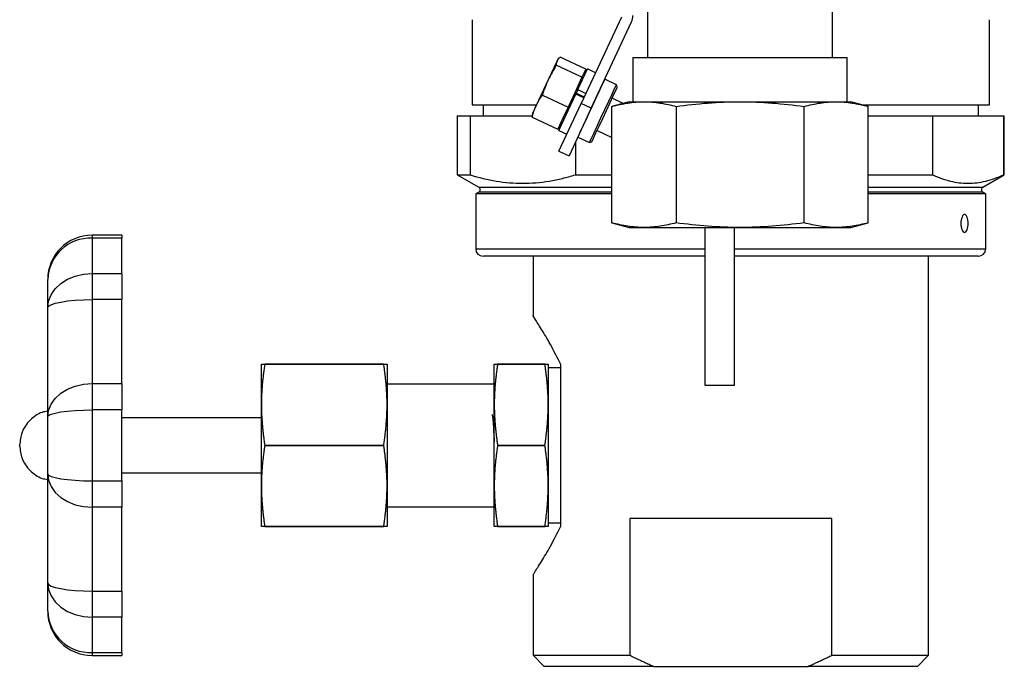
# Model space of a CAD drawing. Header units: millimetres. Extents: x -88 to 910, y -234 to 995.
# Tile 14 of 40: x 598 to 731, y -26 to 61. Entities that reach past the tile are written whole.
import ezdxf

# ---------------------------------------------------------------- set-up
doc = ezdxf.new("R2010")
doc.units = ezdxf.units.MM

msp = doc.modelspace()

# ---------------------------------------------------------------- linework, layer by layer
at = {"color": 7, "linetype": 'Continuous', "lineweight": 25}
for p, q in [((682.89, 66.87), (682.89, 56.07)), ((707.89, 56.07), (707.89, 66.87)), ((679.35, 61.52), (673.9, 49.84)), ((659.14, 61.18), (659.14, 49.68)), ((675.26, 49.2), (680.71, 60.88)), ((729.14, 49.68), (729.14, 61.18)), ((674.52, 54.47), (671.04, 56.09)), ((680.89, 56.07), (680.89, 50.07)), ((680.89, 56.07), (709.89, 56.07)), ((709.89, 50.07), (709.89, 56.07)), ((670.64, 55.62), (669.44, 53.06)), ((674.01, 53.39), (670.54, 55.01)), ((670.7, 55.74), (670.64, 55.62)), ((670.8, 55.86), (670.7, 55.74)), ((674.01, 53.39), (673.07, 51.37)), ((673.45, 51.72), (674.76, 54.51)), ((674.26, 53.93), (674.01, 53.39)), ((674.52, 54.47), (674.26, 53.93)), ((674.5, 53.97), (674.32, 54.05)), ((675.84, 54), (674.76, 54.51)), ((669.44, 53.06), (667.81, 49.55)), ((678.67, 52.38), (677.08, 53.12)), ((678.79, 52.05), (678.67, 52.38)), ((668.65, 50.96), (672.13, 49.34)), ((670.87, 46.17), (673.17, 51.12)), ((673.07, 51.37), (672.13, 49.34)), ((673.39, 51.58), (673.17, 51.12)), ((674.26, 50.61), (673.17, 51.12)), ((673.23, 51.24), (674.32, 50.73)), ((673.39, 51.58), (673.45, 51.72)), ((673.45, 51.72), (674.54, 51.21)), ((659.14, 49.68), (667.87, 49.68)), ((660.64, 49.68), (660.64, 48.18)), ((667.81, 49.55), (667.32, 48.49)), ((670.9, 43.4), (673.9, 49.84)), ((672.13, 49.34), (671.44, 47.86)), ((675.26, 49.2), (673.9, 49.84)), ((680.39, 50.07), (678.07, 49.45)), ((678.07, 33.69), (678.07, 49.45)), ((679.58, 49.85), (678.09, 50.54)), ((680.39, 50.07), (682.4, 50.07)), ((682.4, 50.07), (695.39, 50.07)), ((686.73, 49.45), (686.73, 33.69)), ((695.39, 50.07), (708.38, 50.07)), ((704.05, 33.69), (704.05, 49.45)), ((708.38, 50.07), (710.39, 50.07)), ((712.71, 49.45), (710.39, 50.07)), ((711.83, 49.68), (729.14, 49.68)), ((712.71, 33.69), (712.71, 49.45)), ((727.64, 48.18), (727.64, 49.68)), ((657.14, 48.18), (657.14, 40.2)), ((657.14, 48.18), (658.87, 48.18)), ((658.87, 48.18), (658.87, 40.2)), ((658.87, 48.18), (667.3, 48.18)), ((667.33, 48.33), (667.27, 48)), ((667.27, 48), (670.75, 46.38)), ((667.32, 48.49), (667.29, 48.34)), ((675.26, 49.2), (672.26, 42.77)), ((712.71, 48.18), (721.45, 48.18)), ((721.45, 48.18), (721.45, 40.2)), ((721.45, 48.18), (731.02, 48.18)), ((731.02, 48.18), (731.02, 40.2)), ((731.02, 48.18), (731.14, 48.18)), ((731.14, 40.2), (731.14, 48.18)), ((671.44, 47.86), (670.75, 46.38)), ((670.94, 46.8), (671.12, 46.72)), ((670.87, 46.17), (671.96, 45.67)), ((676.05, 46.17), (678.07, 45.23)), ((673.14, 44.65), (673.14, 40.2)), ((673.43, 45.29), (675.02, 44.55)), ((675.02, 44.55), (675.35, 44.67)), ((670.9, 43.4), (672.26, 42.77)), ((657.14, 40.2), (660.04, 38.53)), ((657.14, 40.2), (658.87, 40.2)), ((673.14, 40.2), (678.07, 40.2)), ((712.71, 40.2), (721.45, 40.2)), ((728.24, 38.53), (731.14, 40.2)), ((731.02, 40.2), (731.14, 40.2)), ((660.04, 37.84), (659.64, 37.61)), ((659.64, 37.61), (659.64, 30.18)), ((678.07, 37.61), (659.64, 37.61)), ((725.78, 37.61), (712.71, 37.61)), ((728.64, 37.61), (725.78, 37.61)), ((728.64, 37.61), (728.24, 37.84)), ((728.64, 30.18), (728.64, 37.61)), ((678.07, 33.69), (680.39, 33.07)), ((710.39, 33.07), (712.71, 33.69)), ((611.74, 32.02), (607.74, 32.02)), ((611.74, 32.02), (611.74, 31.63)), ((680.39, 33.07), (682.4, 33.07)), ((682.4, 33.07), (695.39, 33.07)), ((690.64, 33.07), (690.64, 11.74)), ((694.64, 11.74), (694.64, 33.07)), ((695.39, 33.07), (708.38, 33.07)), ((708.38, 33.07), (710.39, 33.07)), ((607.74, 31.63), (607.74, 26.83)), ((611.74, 31.63), (607.74, 31.63)), ((611.74, 26.83), (611.74, 31.63)), ((667.39, 29.18), (667.39, 21.08)), ((720.89, -24.82), (720.89, 29.18)), ((607.74, 26.83), (607.74, 23.31)), ((607.74, 26.83), (611.74, 26.83)), ((611.74, 26.83), (611.74, 23.31)), ((601.74, 22.18), (601.74, 26.02)), ((607.74, 23.31), (607.74, 11.96)), ((611.74, 23.31), (607.74, 23.31)), ((611.74, 11.96), (611.74, 23.31)), ((601.74, 18.47), (601.74, 22.18)), ((630.64, 9.07), (630.64, 14.56)), ((647.19, 14.56), (631.1, 14.56)), ((631.1, 14.56), (647.19, 14.56)), ((647.64, 14.56), (647.64, 9.07)), ((662.14, 9.07), (662.14, 14.56)), ((668.99, 14.56), (662.6, 14.56)), ((662.6, 14.56), (668.99, 14.56)), ((669.44, 14.56), (669.44, 9.07)), ((671.14, 14.08), (669.44, 14.08)), ((671.14, -7.36), (671.14, 14.52)), ((607.74, 11.96), (607.74, 8.38)), ((607.74, 11.96), (611.74, 11.96)), ((611.74, 11.96), (611.74, 8.38)), ((662.14, 11.88), (647.64, 11.88)), ((690.64, 11.74), (692.64, 11.74)), ((692.64, 11.74), (694.64, 11.74)), ((601.74, 7.42), (601.74, 10.15)), ((607.74, 8.38), (607.74, -1.21)), ((611.74, 8.38), (607.74, 8.38)), ((611.74, -1.21), (611.74, 8.38)), ((630.64, -1.91), (630.64, 9.07)), ((647.64, 9.07), (647.64, -1.91)), ((662.14, -1.91), (662.14, 9.07)), ((669.44, 9.07), (669.44, -1.91)), ((601.74, -0.25), (601.74, 7.42)), ((630.64, 7.31), (611.74, 7.31)), ((597.94, 3.58), (597.94, 3.59)), ((597.94, 3.57), (597.94, 3.58)), ((647.19, 3.58), (631.1, 3.58)), ((631.1, 3.58), (647.19, 3.58)), ((668.99, 3.58), (662.6, 3.58)), ((662.6, 3.58), (668.99, 3.58)), ((601.74, -2.98), (601.74, -0.25)), ((607.74, -1.21), (611.74, -1.21)), ((607.74, -1.21), (607.74, -4.79)), ((611.74, -0.14), (630.64, -0.14)), ((611.74, -1.21), (611.74, -4.79)), ((630.64, -7.4), (630.64, -1.91)), ((647.64, -1.91), (647.64, -7.4)), ((662.14, -7.4), (662.14, -1.91)), ((669.44, -1.91), (669.44, -7.4)), ((611.74, -4.79), (607.74, -4.79)), ((607.74, -4.79), (607.74, -16.15)), ((611.74, -16.15), (611.74, -4.79)), ((647.64, -4.72), (662.14, -4.72)), ((707.8, -6.32), (680.48, -6.32)), ((680.48, -6.32), (680.48, -24.82)), ((707.8, -24.82), (707.8, -6.32)), ((631.1, -7.4), (647.19, -7.4)), ((647.19, -7.4), (631.1, -7.4)), ((662.6, -7.4), (668.99, -7.4)), ((668.99, -7.4), (662.6, -7.4)), ((669.44, -6.92), (671.14, -6.92)), ((601.74, -15.01), (601.74, -11.3)), ((667.39, -13.91), (667.39, -24.82)), ((601.74, -18.85), (601.74, -15.01)), ((607.74, -16.15), (611.74, -16.15)), ((607.74, -16.15), (607.74, -19.66)), ((611.74, -16.15), (611.74, -19.66)), ((611.74, -19.66), (607.74, -19.66)), ((607.74, -19.66), (607.74, -24.46)), ((611.74, -24.46), (611.74, -19.66)), ((607.74, -24.46), (611.74, -24.46)), ((607.74, -24.85), (611.74, -24.85)), ((611.74, -24.46), (611.74, -24.85)), ((667.39, -24.82), (668.89, -26.32)), ((667.39, -24.82), (680.48, -24.82)), ((707.8, -24.82), (720.89, -24.82)), ((719.39, -26.32), (720.89, -24.82)), ((683.72, -26.32), (668.89, -26.32)), ((683.72, -26.32), (704.56, -26.32)), ((719.39, -26.32), (704.56, -26.32))]:
    msp.add_line(p, q, dxfattribs=at)
at = {"color": 8, "linetype": 'Continuous', "lineweight": 25}
for p, q in [((673.46, 51.13), (673.4, 51.01)), ((660.04, 38.53), (678.07, 38.53)), ((678.07, 37.84), (660.04, 37.84)), ((712.71, 38.53), (728.24, 38.53)), ((725.41, 37.84), (712.71, 37.84)), ((728.24, 37.84), (725.41, 37.84)), ((607.74, 32.02), (607.74, 31.63)), ((659.64, 30.18), (690.64, 30.18)), ((694.64, 30.18), (725.78, 30.18)), ((725.78, 30.18), (728.64, 30.18)), ((607.74, -24.46), (607.74, -24.85))]:
    msp.add_line(p, q, dxfattribs=at)
at = {"color": 7, "linetype": 'Continuous', "lineweight": 25, "flags": 128}
for points in [[(677.08, 53.12), (677, 52.94), (676.77, 52.44), (676.4, 51.64), (675.93, 50.63), (675.4, 49.49), (674.85, 48.33), (674.35, 47.24), (673.92, 46.33), (673.61, 45.67), (673.45, 45.33), (673.43, 45.29)], [(676.94, 52.8), (676.92, 52.76), (676.77, 52.45), (676.49, 51.84), (676.1, 51), (675.63, 50), (675.14, 48.93), (674.65, 47.88), (674.21, 46.95), (673.87, 46.22), (673.65, 45.76), (673.58, 45.6), (673.58, 45.6)], [(675.02, 44.55), (675.07, 44.64), (675.27, 45.07), (675.6, 45.8), (676.05, 46.76), (676.57, 47.88), (677.12, 49.04), (677.64, 50.16), (678.09, 51.12), (678.43, 51.85), (678.63, 52.28), (678.67, 52.38)], [(675.35, 44.67), (675.4, 44.76), (675.58, 45.16), (675.9, 45.85), (676.33, 46.76), (676.82, 47.81), (677.33, 48.91), (677.82, 49.96), (678.24, 50.86), (678.56, 51.55), (678.75, 51.95), (678.79, 52.05)], [(601.74, 22.18), (601.86, 23.09), (602.2, 23.96), (602.75, 24.76), (603.5, 25.47), (604.41, 26.05), (605.45, 26.48), (606.57, 26.74), (607.74, 26.83)], [(601.74, 22.18), (601.86, 22.4), (602.2, 22.61), (602.75, 22.81), (603.5, 22.98), (604.41, 23.12), (605.45, 23.23), (606.57, 23.29), (607.74, 23.31)], [(601.74, 7.42), (601.86, 8.31), (602.2, 9.16), (602.75, 9.94), (603.5, 10.63), (604.41, 11.19), (605.45, 11.61), (606.57, 11.87), (607.74, 11.96)], [(601.74, 7.42), (601.86, 7.61), (602.2, 7.79), (602.75, 7.95), (603.5, 8.1), (604.41, 8.22), (605.45, 8.31), (606.57, 8.36), (607.74, 8.38)], [(601.74, -0.25), (601.86, -0.44), (602.2, -0.62), (602.75, -0.79), (603.5, -0.93), (604.41, -1.05), (605.45, -1.14), (606.57, -1.2), (607.74, -1.21)], [(601.74, -0.25), (601.86, -1.14), (602.2, -1.99), (602.75, -2.78), (603.5, -3.46), (604.41, -4.03), (605.45, -4.45), (606.57, -4.71), (607.74, -4.79)], [(601.74, -15.01), (601.86, -15.24), (602.2, -15.45), (602.75, -15.64), (603.5, -15.81), (604.41, -15.96), (605.45, -16.06), (606.57, -16.12), (607.74, -16.15)], [(601.74, -15.01), (601.86, -15.92), (602.2, -16.79), (602.75, -17.6), (603.5, -18.3), (604.41, -18.88), (605.45, -19.31), (606.57, -19.57), (607.74, -19.66)]]:
    msp.add_lwpolyline(points, dxfattribs=at)
at = {"color": 7, "linetype": 'Continuous', "lineweight": 25}
for centre, radius, start, end in [((678.89, 61.73), 2, 335, 0), ((659.84, 38.18), 0.4, 300, 60), ((728.44, 38.18), 0.4, 120, 240), ((607.74, 26.02), 6, 90, 180), ((607.55, 25.82), 5.81, 88.1362, 178.0062), ((660.64, 30.18), 1, 180, 270), ((727.64, 30.18), 1, 270, 0), ((607.74, -18.85), 6, 180, 270), ((607.55, -18.65), 5.81, 181.9938, 271.8638)]:
    msp.add_arc(centre, radius, start, end, dxfattribs=at)
for points in [[(671.04, 56.09), (670.86, 55.95), (670.72, 55.8), (670.64, 55.62)], [(670.54, 55.01), (670.13, 54.38), (669.76, 53.73), (669.44, 53.06)], [(670.64, 55.62), (670.55, 55.44), (670.53, 55.23), (670.54, 55.01)], [(669.44, 53.06), (669.13, 52.38), (668.87, 51.68), (668.65, 50.96)], [(667.81, 49.55), (668.04, 50.05), (668.33, 50.52), (668.65, 50.96)], [(667.27, 48), (667.41, 48.54), (667.58, 49.06), (667.81, 49.55)]]:
    msp.add_open_spline(points, degree=3, dxfattribs=at)
for points, knots in [([(678.07, 49.45), (678.79, 49.64), (679.51, 49.8), (680.95, 50.01), (681.68, 50.07), (682.4, 50.07)], [0, 0, 0, 0, 0.5, 0.5, 1, 1, 1, 1]), ([(682.4, 50.07), (683.13, 50.07), (683.85, 50.01), (685.3, 49.8), (686.01, 49.64), (686.73, 49.45)], [0, 0, 0, 0, 0.5, 0.5, 1, 1, 1, 1]), ([(686.73, 49.45), (688.17, 49.64), (689.61, 49.8), (692.5, 50.01), (693.94, 50.07), (695.39, 50.07)], [0, 0, 0, 0, 0.5, 0.5, 1, 1, 1, 1]), ([(695.39, 50.07), (696.84, 50.07), (698.29, 50.01), (701.18, 49.8), (702.62, 49.64), (704.05, 49.45)], [0, 0, 0, 0, 0.5, 0.5, 1, 1, 1, 1]), ([(704.05, 49.45), (704.77, 49.64), (705.49, 49.8), (706.94, 50.01), (707.66, 50.07), (708.38, 50.07)], [0, 0, 0, 0, 0.5, 0.5, 1, 1, 1, 1]), ([(708.38, 50.07), (709.11, 50.07), (709.83, 50.01), (711.28, 49.8), (712, 49.64), (712.71, 49.45)], [0, 0, 0, 0, 0.5, 0.5, 1, 1, 1, 1]), ([(658.87, 40.2), (660.05, 39.83), (661.23, 39.54), (663.61, 39.15), (664.8, 39.05), (667.18, 39.05), (668.37, 39.15), (670.16, 39.44), (670.76, 39.56), (671.95, 39.85), (672.54, 40.02), (673.14, 40.2)], [0, 0, 0, 0, 0.25, 0.25, 0.5, 0.5, 0.75, 0.75, 0.875, 0.875, 1, 1, 1, 1]), ([(721.45, 40.2), (722.24, 39.83), (723.04, 39.54), (724.63, 39.15), (725.43, 39.05), (727.02, 39.05), (727.82, 39.15), (729.03, 39.44), (729.43, 39.56), (730.23, 39.85), (730.63, 40.02), (731.02, 40.2)], [0, 0, 0, 0, 0.25, 0.25, 0.5, 0.5, 0.75, 0.75, 0.875, 0.875, 1, 1, 1, 1]), ([(725.78, 34.83), (725.84, 34.83), (725.9, 34.79), (726.02, 34.67), (726.07, 34.58), (726.15, 34.35), (726.19, 34.22), (726.23, 33.92), (726.24, 33.76), (726.24, 33.44), (726.23, 33.28), (726.19, 32.99), (726.15, 32.85), (726.07, 32.63), (726.02, 32.54), (725.9, 32.42), (725.84, 32.39), (725.71, 32.39), (725.65, 32.42), (725.53, 32.54), (725.47, 32.63), (725.38, 32.86), (725.34, 32.99), (725.28, 33.29), (725.27, 33.45), (725.27, 33.77), (725.29, 33.93), (725.34, 34.22), (725.38, 34.36), (725.47, 34.58), (725.53, 34.67), (725.65, 34.79), (725.71, 34.83), (725.78, 34.83)], [0, 0, 0, 0, 0.0625, 0.0625, 0.125, 0.125, 0.1875, 0.1875, 0.25, 0.25, 0.3125, 0.3125, 0.375, 0.375, 0.4375, 0.4375, 0.5, 0.5, 0.5625, 0.5625, 0.625, 0.625, 0.6875, 0.6875, 0.75, 0.75, 0.8125, 0.8125, 0.875, 0.875, 0.9375, 0.9375, 1, 1, 1, 1]), ([(682.4, 33.07), (681.68, 33.07), (680.95, 33.13), (679.51, 33.34), (678.79, 33.5), (678.07, 33.69)], [0, 0, 0, 0, 0.5, 0.5, 1, 1, 1, 1]), ([(686.73, 33.69), (686.01, 33.5), (685.3, 33.34), (683.85, 33.13), (683.13, 33.07), (682.4, 33.07)], [0, 0, 0, 0, 0.5, 0.5, 1, 1, 1, 1]), ([(695.39, 33.07), (693.94, 33.07), (692.5, 33.13), (689.61, 33.34), (688.17, 33.5), (686.73, 33.69)], [0, 0, 0, 0, 0.5, 0.5, 1, 1, 1, 1]), ([(704.05, 33.69), (702.62, 33.5), (701.18, 33.34), (698.29, 33.13), (696.84, 33.07), (695.39, 33.07)], [0, 0, 0, 0, 0.5, 0.5, 1, 1, 1, 1]), ([(708.38, 33.07), (707.66, 33.07), (706.94, 33.13), (705.49, 33.34), (704.77, 33.5), (704.05, 33.69)], [0, 0, 0, 0, 0.5, 0.5, 1, 1, 1, 1]), ([(712.71, 33.69), (712, 33.5), (711.28, 33.34), (709.83, 33.13), (709.11, 33.07), (708.38, 33.07)], [0, 0, 0, 0, 0.5, 0.5, 1, 1, 1, 1]), ([(690.64, 29.18), (690, 29.18), (687.95, 29.18), (684.63, 29.18), (680.74, 29.18), (677.06, 29.18), (673.57, 29.18), (670.58, 29.18), (668.1, 29.18), (666.08, 29.18), (664.35, 29.18), (662.92, 29.18), (661.81, 29.18), (661.07, 29.18), (660.68, 29.18), (660.68, 29.18), (660.68, 29.18)], [0, 0, 0, 0, 0.039515, 0.125277, 0.208465, 0.291643, 0.377405, 0.46558, 0.534504, 0.603439, 0.673829, 0.744231, 0.814621, 0.885023, 0.953947, 1, 1, 1, 1]), ([(724.86, 29.18), (724.27, 29.18), (723.08, 29.18), (720.69, 29.18), (718.06, 29.18), (715.3, 29.18), (712.55, 29.18), (709.58, 29.18), (706.43, 29.18), (703.15, 29.18), (699.8, 29.18), (696.95, 29.18), (695.23, 29.18), (694.64, 29.18)], [0, 0, 0, 0, 0.106459, 0.21622, 0.329073, 0.417286, 0.505513, 0.595603, 0.685707, 0.775797, 0.865902, 0.954115, 1, 1, 1, 1]), ([(727.61, 29.18), (727.62, 29.18), (727.67, 29.18), (727.27, 29.18), (726.38, 29.18), (725.36, 29.18), (724.86, 29.18)], [0, 0, 0, 0, 0.0817207, 0.3966016, 0.7029071, 1, 1, 1, 1]), ([(671.14, 14.52), (670.67, 15.46), (669.73, 17.33), (668.44, 19.44), (667.65, 20.7), (667.3, 21.22), (667.4, 21.08), (667.4, 21.08)], [0, 0, 0, 0, 0.250818, 0.49974, 0.757494, 0.997565, 1, 1, 1, 1]), ([(601.74, 10.15), (601.74, 10.43), (601.75, 10.99), (601.75, 11.83), (601.76, 12.66), (601.76, 13.5), (601.76, 14.51), (601.76, 15.71), (601.75, 17.09), (601.75, 18.01), (601.74, 18.47)], [0, 0, 0, 0, 0.100681, 0.200686, 0.300347, 0.400004, 0.5, 0.666443, 0.832586, 1, 1, 1, 1]), ([(631.1, 14.56), (631.07, 14.35), (631, 13.92), (630.92, 13.28), (630.84, 12.65), (630.78, 12.03), (630.73, 11.42), (630.69, 10.82), (630.66, 10.23), (630.65, 9.65), (630.64, 9.26), (630.64, 9.07)], [0, 0, 0, 0, 0.118766, 0.235567, 0.350422, 0.463353, 0.574384, 0.683538, 0.79084, 0.896318, 1, 1, 1, 1]), ([(630.64, 14.56), (630.64, 14.56), (630.65, 14.56), (630.66, 14.56), (630.68, 14.56), (630.72, 14.56), (630.76, 14.56), (630.81, 14.56), (630.87, 14.56), (630.93, 14.56), (631.01, 14.56), (631.07, 14.56), (631.1, 14.56)], [0, 0, 0, 0, 0.0932332, 0.1879191, 0.2840785, 0.3817311, 0.4808956, 0.5815901, 0.6838318, 0.787637, 0.8930214, 1, 1, 1, 1]), ([(647.64, 9.07), (647.64, 9.24), (647.64, 9.59), (647.63, 10.11), (647.6, 10.64), (647.57, 11.18), (647.53, 11.72), (647.48, 12.28), (647.42, 12.84), (647.35, 13.41), (647.28, 13.98), (647.22, 14.37), (647.19, 14.56)], [0, 0, 0, 0, 0.093233, 0.187919, 0.284079, 0.381731, 0.480896, 0.58159, 0.683832, 0.787637, 0.893021, 1, 1, 1, 1]), ([(647.19, 14.56), (647.22, 14.56), (647.29, 14.56), (647.37, 14.56), (647.44, 14.56), (647.5, 14.56), (647.56, 14.56), (647.59, 14.56), (647.62, 14.56), (647.64, 14.56), (647.64, 14.56), (647.64, 14.56)], [0, 0, 0, 0, 0.118766, 0.235567, 0.350422, 0.463353, 0.574384, 0.683538, 0.79084, 0.896318, 1, 1, 1, 1]), ([(662.6, 14.56), (662.57, 14.35), (662.5, 13.92), (662.42, 13.28), (662.34, 12.65), (662.28, 12.03), (662.23, 11.42), (662.19, 10.82), (662.16, 10.23), (662.15, 9.65), (662.14, 9.26), (662.14, 9.07)], [0, 0, 0, 0, 0.118766, 0.235567, 0.350422, 0.463353, 0.574384, 0.683538, 0.79084, 0.896318, 1, 1, 1, 1]), ([(662.14, 14.56), (662.14, 14.56), (662.15, 14.56), (662.16, 14.56), (662.18, 14.56), (662.22, 14.56), (662.26, 14.56), (662.31, 14.56), (662.37, 14.56), (662.43, 14.56), (662.51, 14.56), (662.57, 14.56), (662.6, 14.56)], [0, 0, 0, 0, 0.0932332, 0.1879191, 0.2840785, 0.3817311, 0.4808956, 0.5815901, 0.6838318, 0.787637, 0.8930214, 1, 1, 1, 1]), ([(669.44, 9.07), (669.44, 9.24), (669.44, 9.59), (669.43, 10.11), (669.4, 10.64), (669.37, 11.18), (669.33, 11.72), (669.28, 12.28), (669.22, 12.84), (669.15, 13.41), (669.08, 13.98), (669.02, 14.37), (668.99, 14.56)], [0, 0, 0, 0, 0.093233, 0.187919, 0.284079, 0.381731, 0.480896, 0.58159, 0.683832, 0.787637, 0.893021, 1, 1, 1, 1]), ([(668.99, 14.56), (669.02, 14.56), (669.09, 14.56), (669.17, 14.56), (669.24, 14.56), (669.3, 14.56), (669.36, 14.56), (669.39, 14.56), (669.42, 14.56), (669.44, 14.56), (669.44, 14.56), (669.44, 14.56)], [0, 0, 0, 0, 0.118766, 0.235567, 0.350422, 0.463353, 0.574384, 0.683538, 0.79084, 0.896318, 1, 1, 1, 1]), ([(601.74, 8.19), (601.48, 8.16), (600.9, 8.08), (600.09, 7.62), (599.32, 7.01), (598.7, 6.24), (598.11, 5.12), (598.01, 4.2), (597.94, 3.59)], [0, 0, 0, 0, 0.121316, 0.270243, 0.422331, 0.574419, 0.723347, 1, 1, 1, 1]), ([(630.64, 9.07), (630.64, 8.9), (630.65, 8.56), (630.66, 8.04), (630.68, 7.51), (630.72, 6.97), (630.76, 6.42), (630.81, 5.87), (630.87, 5.31), (630.93, 4.74), (631.01, 4.16), (631.07, 3.78), (631.1, 3.58)], [0, 0, 0, 0, 0.093233, 0.187919, 0.284079, 0.381731, 0.480896, 0.58159, 0.683832, 0.787637, 0.893021, 1, 1, 1, 1]), ([(647.19, 3.58), (647.22, 3.8), (647.29, 4.23), (647.37, 4.87), (647.44, 5.5), (647.5, 6.12), (647.56, 6.73), (647.59, 7.33), (647.62, 7.92), (647.64, 8.5), (647.64, 8.88), (647.64, 9.07)], [0, 0, 0, 0, 0.118766, 0.235567, 0.350422, 0.463353, 0.574384, 0.683538, 0.79084, 0.896318, 1, 1, 1, 1]), ([(662.14, 9.07), (662.14, 8.9), (662.15, 8.56), (662.16, 8.04), (662.18, 7.51), (662.22, 6.97), (662.26, 6.42), (662.31, 5.87), (662.37, 5.31), (662.43, 4.74), (662.51, 4.16), (662.57, 3.78), (662.6, 3.58)], [0, 0, 0, 0, 0.0932332, 0.1879191, 0.2840785, 0.3817311, 0.4808956, 0.5815901, 0.6838318, 0.787637, 0.8930214, 1, 1, 1, 1]), ([(668.99, 3.58), (669.02, 3.8), (669.09, 4.23), (669.17, 4.87), (669.24, 5.5), (669.3, 6.12), (669.36, 6.73), (669.39, 7.33), (669.42, 7.92), (669.44, 8.5), (669.44, 8.88), (669.44, 9.07)], [0, 0, 0, 0, 0.118766, 0.235567, 0.350422, 0.463353, 0.574384, 0.683538, 0.79084, 0.896318, 1, 1, 1, 1]), ([(661.82, 7.81), (661.85, 7.71), (661.91, 7.5), (662, 6.48), (662.07, 5.27), (662.12, 4.4), (662.14, 4.05)], [0, 0, 0, 0, 0.269979, 0.544543, 0.819106, 1, 1, 1, 1]), ([(597.94, 3.57), (598.01, 2.97), (598.11, 2.04), (598.7, 0.93), (599.32, 0.16), (600.09, -0.45), (600.9, -0.92), (601.48, -0.99), (601.74, -1.03)], [0, 0, 0, 0, 0.276653, 0.425581, 0.577669, 0.729757, 0.878684, 1, 1, 1, 1]), ([(631.1, 3.58), (631.07, 3.37), (631, 2.94), (630.92, 2.3), (630.84, 1.67), (630.78, 1.05), (630.73, 0.44), (630.69, -0.16), (630.66, -0.75), (630.65, -1.33), (630.64, -1.72), (630.64, -1.91)], [0, 0, 0, 0, 0.118766, 0.235567, 0.350422, 0.463353, 0.574384, 0.683538, 0.79084, 0.896318, 1, 1, 1, 1]), ([(647.64, -1.91), (647.64, -1.74), (647.64, -1.39), (647.63, -0.87), (647.6, -0.34), (647.57, 0.2), (647.53, 0.74), (647.48, 1.3), (647.42, 1.86), (647.35, 2.43), (647.28, 3), (647.22, 3.39), (647.19, 3.58)], [0, 0, 0, 0, 0.093233, 0.187919, 0.284079, 0.381731, 0.480896, 0.58159, 0.683832, 0.787637, 0.893021, 1, 1, 1, 1]), ([(662.6, 3.58), (662.57, 3.37), (662.5, 2.94), (662.42, 2.3), (662.34, 1.67), (662.28, 1.05), (662.23, 0.44), (662.19, -0.16), (662.16, -0.75), (662.15, -1.33), (662.14, -1.72), (662.14, -1.91)], [0, 0, 0, 0, 0.118766, 0.235567, 0.350422, 0.463353, 0.574384, 0.683538, 0.79084, 0.896318, 1, 1, 1, 1]), ([(669.44, -1.91), (669.44, -1.74), (669.44, -1.39), (669.43, -0.87), (669.4, -0.34), (669.37, 0.2), (669.33, 0.74), (669.28, 1.3), (669.22, 1.86), (669.15, 2.43), (669.08, 3), (669.02, 3.39), (668.99, 3.58)], [0, 0, 0, 0, 0.093233, 0.187919, 0.284079, 0.381731, 0.480896, 0.58159, 0.683832, 0.787637, 0.893021, 1, 1, 1, 1]), ([(630.64, -1.91), (630.64, -2.08), (630.65, -2.42), (630.66, -2.94), (630.68, -3.47), (630.72, -4.01), (630.76, -4.56), (630.81, -5.11), (630.87, -5.67), (630.93, -6.24), (631.01, -6.82), (631.07, -7.2), (631.1, -7.4)], [0, 0, 0, 0, 0.093233, 0.187919, 0.284079, 0.381731, 0.480896, 0.58159, 0.683832, 0.787637, 0.893021, 1, 1, 1, 1]), ([(647.19, -7.4), (647.22, -7.18), (647.29, -6.75), (647.37, -6.11), (647.44, -5.48), (647.5, -4.86), (647.56, -4.25), (647.59, -3.65), (647.62, -3.06), (647.64, -2.48), (647.64, -2.1), (647.64, -1.91)], [0, 0, 0, 0, 0.118766, 0.235567, 0.350422, 0.463353, 0.574384, 0.683538, 0.79084, 0.896318, 1, 1, 1, 1]), ([(662.14, -1.91), (662.14, -2.08), (662.15, -2.42), (662.16, -2.94), (662.18, -3.47), (662.22, -4.01), (662.26, -4.56), (662.31, -5.11), (662.37, -5.67), (662.43, -6.24), (662.51, -6.82), (662.57, -7.2), (662.6, -7.4)], [0, 0, 0, 0, 0.0932332, 0.1879191, 0.2840785, 0.3817311, 0.4808956, 0.5815901, 0.6838318, 0.787637, 0.8930214, 1, 1, 1, 1]), ([(668.99, -7.4), (669.02, -7.18), (669.09, -6.75), (669.17, -6.11), (669.24, -5.48), (669.3, -4.86), (669.36, -4.25), (669.39, -3.65), (669.42, -3.06), (669.44, -2.48), (669.44, -2.1), (669.44, -1.91)], [0, 0, 0, 0, 0.118766, 0.235567, 0.350422, 0.463353, 0.574384, 0.683538, 0.79084, 0.896318, 1, 1, 1, 1]), ([(601.74, -11.3), (601.74, -11.02), (601.75, -10.47), (601.75, -9.64), (601.76, -8.82), (601.76, -7.99), (601.76, -6.98), (601.76, -5.78), (601.75, -4.38), (601.75, -3.45), (601.74, -2.98)], [0, 0, 0, 0, 0.100681, 0.200686, 0.300347, 0.400004, 0.5, 0.666443, 0.832586, 1, 1, 1, 1]), ([(631.1, -7.4), (631.07, -7.4), (631, -7.4), (630.92, -7.4), (630.84, -7.4), (630.78, -7.4), (630.73, -7.4), (630.69, -7.4), (630.66, -7.4), (630.65, -7.4), (630.64, -7.4), (630.64, -7.4)], [0, 0, 0, 0, 0.1187665, 0.2355669, 0.3504218, 0.4633531, 0.5743837, 0.6835376, 0.7908403, 0.8963184, 1, 1, 1, 1]), ([(647.64, -7.4), (647.64, -7.4), (647.64, -7.4), (647.63, -7.4), (647.6, -7.4), (647.57, -7.4), (647.53, -7.4), (647.48, -7.4), (647.42, -7.4), (647.35, -7.4), (647.28, -7.4), (647.22, -7.4), (647.19, -7.4)], [0, 0, 0, 0, 0.093233, 0.187919, 0.284079, 0.381731, 0.480896, 0.58159, 0.683832, 0.787637, 0.893021, 1, 1, 1, 1]), ([(662.6, -7.4), (662.57, -7.4), (662.5, -7.4), (662.42, -7.4), (662.34, -7.4), (662.28, -7.4), (662.23, -7.4), (662.19, -7.4), (662.16, -7.4), (662.15, -7.4), (662.14, -7.4), (662.14, -7.4)], [0, 0, 0, 0, 0.118766, 0.235567, 0.350422, 0.463353, 0.574384, 0.683538, 0.79084, 0.896318, 1, 1, 1, 1]), ([(667.4, -13.91), (667.45, -13.83), (667.57, -13.66), (668.45, -12.26), (669.72, -10.18), (670.67, -8.3), (671.14, -7.36)], [0, 0, 0, 0, 0.23907, 0.498119, 0.748491, 1, 1, 1, 1]), ([(669.44, -7.4), (669.44, -7.4), (669.44, -7.4), (669.43, -7.4), (669.4, -7.4), (669.37, -7.4), (669.33, -7.4), (669.28, -7.4), (669.22, -7.4), (669.15, -7.4), (669.08, -7.4), (669.02, -7.4), (668.99, -7.4)], [0, 0, 0, 0, 0.093233, 0.187919, 0.284079, 0.381731, 0.480896, 0.58159, 0.683832, 0.787637, 0.893021, 1, 1, 1, 1]), ([(680.48, -24.82), (680.71, -24.93), (681.14, -25.15), (681.8, -25.46), (682.45, -25.76), (683.09, -26.05), (683.51, -26.23), (683.72, -26.32)], [0, 0, 0, 0, 0.207647, 0.41142, 0.611368, 0.807543, 1, 1, 1, 1]), ([(704.56, -26.32), (704.74, -26.24), (705.09, -26.1), (705.63, -25.86), (706.16, -25.62), (706.71, -25.36), (707.25, -25.09), (707.62, -24.91), (707.8, -24.82)], [0, 0, 0, 0, 0.160124, 0.322824, 0.488131, 0.656077, 0.82669, 1, 1, 1, 1])]:
    msp.add_open_spline(points, degree=3, knots=knots, dxfattribs=at)

doc.saveas('drawing.dxf')
